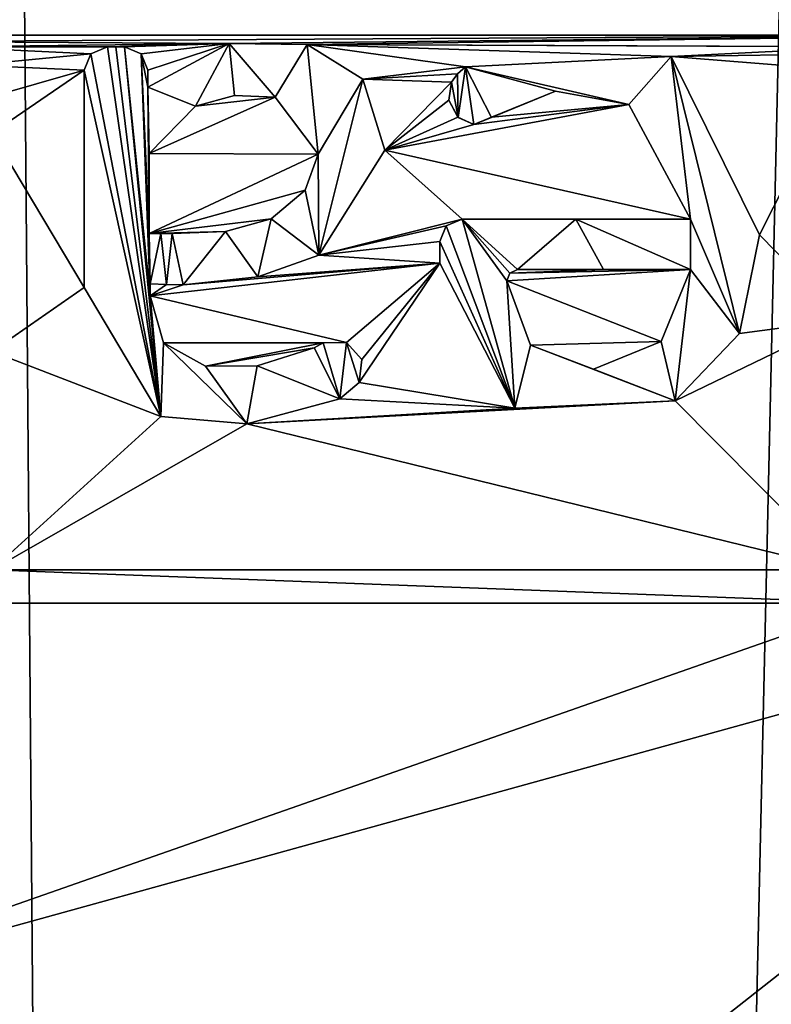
# Model space of a CAD drawing. Header units: millimetres. Extents: x -198 to 35, y -266 to 413.
# Tile 87 of 98: x -45.07 to -41.94, y -41.63 to -37.53. Entities that reach past the tile are written whole.
import ezdxf

# ---------------------------------------------------------------- set-up
doc = ezdxf.new("R2010")
doc.units = ezdxf.units.MM
doc.header["$LTSCALE"] = 87.30003
for name, color, linetype in [('1287', 7, 'CONTINUOUS'), ('1289', 7, 'CONTINUOUS'), ('1346', 7, 'CONTINUOUS'), ('1347', 7, 'CONTINUOUS'), ('1348', 7, 'CONTINUOUS'), ('1349', 7, 'CONTINUOUS'), ('1350', 7, 'CONTINUOUS'), ('1351', 7, 'CONTINUOUS'), ('1352', 7, 'CONTINUOUS'), ('1353', 7, 'CONTINUOUS'), ('1354', 7, 'CONTINUOUS'), ('1355', 7, 'CONTINUOUS'), ('1356', 7, 'CONTINUOUS'), ('1357', 7, 'CONTINUOUS'), ('1358', 7, 'CONTINUOUS'), ('1359', 7, 'CONTINUOUS'), ('1360', 7, 'CONTINUOUS'), ('1361', 7, 'CONTINUOUS'), ('1362', 7, 'CONTINUOUS'), ('1363', 7, 'CONTINUOUS'), ('1364', 7, 'CONTINUOUS'), ('1365', 7, 'CONTINUOUS'), ('1366', 7, 'CONTINUOUS'), ('1367', 7, 'CONTINUOUS'), ('1368', 7, 'CONTINUOUS'), ('1369', 7, 'CONTINUOUS'), ('1370', 7, 'CONTINUOUS'), ('1371', 7, 'CONTINUOUS'), ('1372', 7, 'CONTINUOUS'), ('1373', 7, 'CONTINUOUS'), ('1374', 7, 'CONTINUOUS'), ('1448', 7, 'CONTINUOUS'), ('923', 7, 'CONTINUOUS')]:
    doc.layers.add(name, color=color, linetype=linetype)

msp = doc.modelspace()

# ---------------------------------------------------------------- linework, layer by layer
at = {"layer": '1287', "color": 7, "linetype": 'Continuous'}
for points in [[(-38.7039, -28.0893, 69.3411), (-44.354, -28.0968, 71.3632), (-40.939, -37.5979, 70.4397), (-38.7039, -28.0893, 69.3411)], [(-44.354, -28.0968, 71.3632), (-48.894, -28.1001, 71.9474), (-40.939, -37.5979, 70.4397), (-44.354, -28.0968, 71.3632)], [(-40.939, -37.5979, 70.4397), (-48.894, -28.1001, 71.9474), (-47.167, -37.5979, 71.8672), (-40.939, -37.5979, 70.4397)], [(-45.5325, -37.6238, 71.6538), (-40.939, -37.5979, 70.4397), (-47.167, -37.5979, 71.8672), (-45.5325, -37.6238, 71.6538)], [(-44.1947, -37.6323, 71.3889), (-40.939, -37.5979, 70.4397), (-45.5325, -37.6238, 71.6538), (-44.1947, -37.6323, 71.3889)], [(-45.3813, -37.6459, 71.6279), (-44.1947, -37.6323, 71.3889), (-45.5325, -37.6238, 71.6538), (-45.3813, -37.6459, 71.6279)], [(-44.701, -37.6469, 71.4984), (-44.1947, -37.6323, 71.3889), (-45.3813, -37.6459, 71.6279), (-44.701, -37.6469, 71.4984)], [(-44.6655, -37.6469, 71.4911), (-44.1947, -37.6323, 71.3889), (-44.701, -37.6469, 71.4984), (-44.6655, -37.6469, 71.4911)], [(-44.63, -37.6469, 71.4837), (-44.1947, -37.6323, 71.3889), (-44.6655, -37.6469, 71.4911), (-44.63, -37.6469, 71.4837)], [(-44.561, -37.6757, 71.4694), (-44.1947, -37.6323, 71.3889), (-44.63, -37.6469, 71.4837), (-44.561, -37.6757, 71.4694)], [(-44.533, -37.7439, 71.4638), (-44.1947, -37.6323, 71.3889), (-44.561, -37.6757, 71.4694), (-44.533, -37.7439, 71.4638)], [(-44.533, -37.8149, 71.4642), (-44.1947, -37.6323, 71.3889), (-44.533, -37.7439, 71.4638), (-44.533, -37.8149, 71.4642)], [(-43.8705, -37.637, 71.3132), (-40.939, -37.5979, 70.4397), (-44.1947, -37.6323, 71.3889), (-43.8705, -37.637, 71.3132)], [(-41.1736, -37.6476, 70.5222), (-40.939, -37.5979, 70.4397), (-43.8705, -37.637, 71.3132), (-41.1736, -37.6476, 70.5222)], [(-44.7699, -37.6757, 71.5125), (-44.701, -37.6469, 71.4984), (-45.3813, -37.6459, 71.6279), (-44.7699, -37.6757, 71.5125)], [(-45.2602, -37.7228, 71.6067), (-44.7699, -37.6757, 71.5125), (-45.3813, -37.6459, 71.6279), (-45.2602, -37.7228, 71.6067)], [(-41.468, -37.6469, 70.6219), (-41.1736, -37.6476, 70.5222), (-43.8705, -37.637, 71.3132), (-41.468, -37.6469, 70.6219)], [(-41.468, -37.6469, 70.6219), (-43.8705, -37.637, 71.3132), (-41.5065, -37.6469, 70.6347), (-41.468, -37.6469, 70.6219)], [(-41.545, -37.6469, 70.6475), (-41.5065, -37.6469, 70.6347), (-43.8705, -37.637, 71.3132), (-41.545, -37.6469, 70.6475)], [(-42.3557, -37.6865, 70.9037), (-41.545, -37.6469, 70.6475), (-43.8705, -37.637, 71.3132), (-42.3557, -37.6865, 70.9037)], [(-43.211, -37.7299, 71.1467), (-42.3557, -37.6865, 70.9037), (-43.8705, -37.637, 71.3132), (-43.211, -37.7299, 71.1467)], [(-43.6379, -37.781, 71.2573), (-43.211, -37.7299, 71.1467), (-43.8705, -37.637, 71.3132), (-43.6379, -37.781, 71.2573)], [(-41.6144, -37.6762, 70.6707), (-41.545, -37.6469, 70.6475), (-42.3557, -37.6865, 70.9037), (-41.6144, -37.6762, 70.6707)], [(-44.798, -37.7439, 71.5186), (-44.7699, -37.6757, 71.5125), (-45.2602, -37.7228, 71.6067), (-44.798, -37.7439, 71.5186)], [(-41.642, -37.7439, 70.6807), (-41.6144, -37.6762, 70.6707), (-42.3557, -37.6865, 70.9037), (-41.642, -37.7439, 70.6807)], [(-41.988, -38.4279, 70.8), (-41.642, -37.7439, 70.6807), (-42.3557, -37.6865, 70.9037), (-41.988, -38.4279, 70.8)], [(-45.1957, -37.8575, 71.5955), (-44.798, -37.7439, 71.5186), (-45.2602, -37.7228, 71.6067), (-45.1957, -37.8575, 71.5955)], [(-45.182, -38.0059, 71.5936), (-44.798, -37.7439, 71.5186), (-45.1957, -37.8575, 71.5955), (-45.182, -38.0059, 71.5936)], [(-44.798, -38.6469, 71.5231), (-44.798, -37.7439, 71.5186), (-45.182, -38.0059, 71.5936), (-44.798, -38.6469, 71.5231)], [(-43.2444, -37.7595, 71.1559), (-43.211, -37.7299, 71.1467), (-43.6379, -37.781, 71.2573), (-43.2444, -37.7595, 71.1559)], [(-41.642, -38.7821, 70.6945), (-41.642, -37.7439, 70.6807), (-41.988, -38.4279, 70.8), (-41.642, -38.7821, 70.6945)], [(-43.27, -37.7929, 71.1629), (-43.2444, -37.7595, 71.1559), (-43.6379, -37.781, 71.2573), (-43.27, -37.7929, 71.1629)], [(-43.547, -38.0759, 71.2368), (-43.27, -37.7929, 71.1629), (-43.6379, -37.781, 71.2573), (-43.547, -38.0759, 71.2368)], [(-43.2807, -37.8677, 71.1664), (-43.27, -37.7929, 71.1629), (-43.547, -38.0759, 71.2368), (-43.2807, -37.8677, 71.1664)], [(-42.8371, -37.8307, 71.0452), (-43.1038, -37.9395, 71.1198), (-42.5315, -37.8859, 70.958), (-42.8371, -37.8307, 71.0452)], [(-44.3349, -37.8934, 71.4218), (-44.527, -38.0899, 71.4645), (-44.0026, -37.8553, 71.3461), (-44.3349, -37.8934, 71.4218)], [(-44.0026, -37.8553, 71.3461), (-44.527, -38.0899, 71.4645), (-43.825, -38.0929, 71.3055), (-44.0026, -37.8553, 71.3461)], [(-44.1717, -37.8494, 71.385), (-44.3349, -37.8934, 71.4218), (-44.0026, -37.8553, 71.3461), (-44.1717, -37.8494, 71.385)], [(-43.2428, -37.9396, 71.157), (-43.2807, -37.8677, 71.1664), (-43.547, -38.0759, 71.2368), (-43.2428, -37.9396, 71.157)], [(-42.276, -38.3629, 70.8875), (-42.5315, -37.8859, 70.958), (-43.547, -38.0759, 71.2368), (-42.276, -38.3629, 70.8875)], [(-42.5315, -37.8859, 70.958), (-43.1772, -37.9694, 71.1398), (-43.547, -38.0759, 71.2368), (-42.5315, -37.8859, 70.958)], [(-42.5315, -37.8859, 70.958), (-43.1038, -37.9395, 71.1198), (-43.1772, -37.9694, 71.1398), (-42.5315, -37.8859, 70.958)], [(-43.1772, -37.9694, 71.1398), (-43.2428, -37.9396, 71.157), (-43.547, -38.0759, 71.2368), (-43.1772, -37.9694, 71.1398)], [(-45.182, -38.9133, 71.5974), (-44.798, -38.6469, 71.5231), (-45.182, -38.0059, 71.5936), (-45.182, -38.9133, 71.5974)], [(-43.8215, -38.5131, 71.3078), (-43.225, -38.3629, 71.156), (-43.547, -38.0759, 71.2368), (-43.8215, -38.5131, 71.3078)], [(-43.225, -38.3629, 71.156), (-42.276, -38.3629, 70.8875), (-43.547, -38.0759, 71.2368), (-43.225, -38.3629, 71.156)], [(-43.825, -38.0929, 71.3055), (-44.527, -38.0899, 71.4645), (-44.527, -38.4229, 71.4664), (-43.825, -38.0929, 71.3055)], [(-43.8788, -38.2426, 71.3195), (-43.825, -38.0929, 71.3055), (-44.527, -38.4229, 71.4664), (-43.8788, -38.2426, 71.3195)], [(-44.0198, -38.3623, 71.3535), (-43.8788, -38.2426, 71.3195), (-44.527, -38.4229, 71.4664), (-44.0198, -38.3623, 71.3535)], [(-44.2099, -38.4152, 71.3973), (-44.0198, -38.3623, 71.3535), (-44.527, -38.4229, 71.4664), (-44.2099, -38.4152, 71.3973)], [(-43.2913, -38.3907, 71.1737), (-43.225, -38.3629, 71.156), (-43.8215, -38.5131, 71.3078), (-43.2913, -38.3907, 71.1737)], [(-42.7526, -38.3629, 71.0267), (-42.276, -38.3629, 70.8875), (-43.225, -38.3629, 71.156), (-42.7526, -38.3629, 71.0267)], [(-43.318, -38.4559, 71.1813), (-43.2913, -38.3907, 71.1737), (-43.8215, -38.5131, 71.3078), (-43.318, -38.4559, 71.1813)], [(-44.432, -38.4229, 71.4461), (-44.2099, -38.4152, 71.3973), (-44.527, -38.4229, 71.4664), (-44.432, -38.4229, 71.4461)], [(-44.4795, -38.4229, 71.4563), (-44.432, -38.4229, 71.4461), (-44.527, -38.4229, 71.4664), (-44.4795, -38.4229, 71.4563)], [(-42.0722, -38.8386, 70.831), (-41.642, -38.7821, 70.6945), (-41.988, -38.4279, 70.8), (-42.0722, -38.8386, 70.831)], [(-43.318, -38.5469, 71.182), (-43.318, -38.4559, 71.1813), (-43.8215, -38.5131, 71.3078), (-43.318, -38.5469, 71.182)], [(-44.0751, -38.6027, 71.3679), (-43.318, -38.5469, 71.182), (-43.8215, -38.5131, 71.3078), (-44.0751, -38.6027, 71.3679)], [(-43.318, -38.5469, 71.182), (-44.386, -38.6359, 71.4374), (-44.523, -38.6819, 71.467), (-43.318, -38.5469, 71.182)], [(-43.7062, -38.8765, 71.2825), (-43.318, -38.5469, 71.182), (-44.523, -38.6819, 71.467), (-43.7062, -38.8765, 71.2825)], [(-44.386, -38.6359, 71.4374), (-43.318, -38.5469, 71.182), (-44.0751, -38.6027, 71.3679), (-44.386, -38.6359, 71.4374)], [(-43.6421, -38.9463, 71.2674), (-43.318, -38.5469, 71.182), (-43.7062, -38.8765, 71.2825), (-43.6421, -38.9463, 71.2674)], [(-43.0065, -39.1491, 71.1047), (-43.318, -38.5469, 71.182), (-43.6544, -39.0419, 71.2711), (-43.0065, -39.1491, 71.1047)], [(-43.6544, -39.0419, 71.2711), (-43.318, -38.5469, 71.182), (-43.6421, -38.9463, 71.2674), (-43.6544, -39.0419, 71.2711)], [(-42.3981, -38.8727, 70.9296), (-42.2761, -38.5729, 70.8899), (-43.039, -38.6199, 71.1086), (-42.3981, -38.8727, 70.9296)], [(-43.039, -38.6199, 71.1086), (-42.2761, -38.5729, 70.8899), (-43.0275, -38.5872, 71.1051), (-43.039, -38.6199, 71.1086)], [(-42.6368, -38.5729, 70.9959), (-42.9951, -38.5729, 71.0962), (-43.0275, -38.5872, 71.1051), (-42.6368, -38.5729, 70.9959)], [(-42.2761, -38.5729, 70.8899), (-42.6368, -38.5729, 70.9959), (-43.0275, -38.5872, 71.1051), (-42.2761, -38.5729, 70.8899)], [(-44.4784, -39.1844, 71.4604), (-44.798, -38.6469, 71.5231), (-45.182, -38.9133, 71.5974), (-44.4784, -39.1844, 71.4604)], [(-44.523, -38.6329, 71.4667), (-44.523, -38.6819, 71.467), (-44.4552, -38.6355, 71.4523), (-44.523, -38.6329, 71.4667)], [(-44.523, -38.6819, 71.467), (-44.386, -38.6359, 71.4374), (-44.4552, -38.6355, 71.4523), (-44.523, -38.6819, 71.467)], [(-42.9413, -38.8879, 71.0844), (-42.3981, -38.8727, 70.9296), (-43.039, -38.6199, 71.1086), (-42.9413, -38.8879, 71.0844)], [(-44.4672, -38.877, 71.4563), (-43.7062, -38.8765, 71.2825), (-44.523, -38.6819, 71.467), (-44.4672, -38.877, 71.4563)], [(-41.642, -39.8219, 70.7083), (-41.642, -38.7821, 70.6945), (-42.3386, -39.1183, 70.9148), (-41.642, -39.8219, 70.7083)], [(-42.3386, -39.1183, 70.9148), (-41.642, -38.7821, 70.6945), (-42.0722, -38.8386, 70.831), (-42.3386, -39.1183, 70.9148)], [(-43.804, -38.8779, 71.3062), (-43.7062, -38.8765, 71.2825), (-44.4672, -38.877, 71.4563), (-43.804, -38.8779, 71.3062)], [(-44.2934, -38.9749, 71.4193), (-43.804, -38.8779, 71.3062), (-44.4672, -38.877, 71.4563), (-44.2934, -38.9749, 71.4193)], [(-43.841, -38.8989, 71.3152), (-43.804, -38.8779, 71.3062), (-44.2934, -38.9749, 71.4193), (-43.841, -38.8989, 71.3152)], [(-44.0784, -38.9737, 71.3711), (-43.841, -38.8989, 71.3152), (-44.2934, -38.9749, 71.4193), (-44.0784, -38.9737, 71.3711)], [(-42.679, -38.9869, 71.0122), (-42.3981, -38.8727, 70.9296), (-42.9413, -38.8879, 71.0844), (-42.679, -38.9869, 71.0122)], [(-45.182, -39.8219, 71.6011), (-44.4784, -39.1844, 71.4604), (-45.182, -38.9133, 71.5974), (-45.182, -39.8219, 71.6011)], [(-43.734, -39.1099, 71.2911), (-43.0065, -39.1491, 71.1047), (-43.6544, -39.0419, 71.2711), (-43.734, -39.1099, 71.2911)], [(-44.1206, -39.2141, 71.3823), (-43.0065, -39.1491, 71.1047), (-43.734, -39.1099, 71.2911), (-44.1206, -39.2141, 71.3823)], [(-41.642, -39.8219, 70.7083), (-42.3386, -39.1183, 70.9148), (-44.1206, -39.2141, 71.3823), (-41.642, -39.8219, 70.7083)], [(-42.3386, -39.1183, 70.9148), (-43.0065, -39.1491, 71.1047), (-44.1206, -39.2141, 71.3823), (-42.3386, -39.1183, 70.9148)], [(-44.1206, -39.2141, 71.3823), (-44.4784, -39.1844, 71.4604), (-45.182, -39.8219, 71.6011), (-44.1206, -39.2141, 71.3823)], [(-41.642, -39.8219, 70.7083), (-44.1206, -39.2141, 71.3823), (-45.182, -39.8219, 71.6011), (-41.642, -39.8219, 70.7083)], [(-48.894, -83.607, 71.9474), (-38.275, -87.7122, 70.5089), (-39.644, -39.6929, 69.9948), (-48.894, -83.607, 71.9474)], [(-48.894, -59.4188, 71.9474), (-48.894, -83.607, 71.9474), (-39.644, -39.6929, 69.9948), (-48.894, -59.4188, 71.9474)], [(-48.894, -59.4188, 71.9474), (-39.644, -39.6929, 69.9948), (-45.0659, -46.15, 71.6057), (-48.894, -59.4188, 71.9474)], [(-39.644, -39.6929, 69.9948), (-39.7877, -39.8364, 70.0534), (-45.0659, -46.15, 71.6057), (-39.644, -39.6929, 69.9948)], [(-39.7877, -39.8364, 70.0534), (-41.5033, -39.9609, 70.6654), (-46.2653, -41.6286, 71.7733), (-39.7877, -39.8364, 70.0534)], [(-44.5586, -43.5878, 71.5012), (-39.7877, -39.8364, 70.0534), (-46.2653, -41.6286, 71.7733), (-44.5586, -43.5878, 71.5012)], [(-45.3212, -39.9609, 71.6263), (-41.5033, -39.9609, 70.6654), (-45.182, -39.8219, 71.6011), (-45.3212, -39.9609, 71.6263)], [(-41.5033, -39.9609, 70.6654), (-41.642, -39.8219, 70.7083), (-45.182, -39.8219, 71.6011), (-41.5033, -39.9609, 70.6654)], [(-45.0659, -46.15, 71.6057), (-39.7877, -39.8364, 70.0534), (-44.5586, -43.5878, 71.5012), (-45.0659, -46.15, 71.6057)], [(-41.5033, -39.9609, 70.6654), (-45.3212, -39.9609, 71.6263), (-46.2653, -41.6286, 71.7733), (-41.5033, -39.9609, 70.6654)]]:
    msp.add_3dface(points, dxfattribs=at)
at = {"layer": '1289', "color": 7, "linetype": 'Continuous'}
for points in [[(-44.533, -37.8149, 71.5153), (-44.3349, -37.8934, 71.4731), (-44.1947, -37.6323, 71.4401), (-44.533, -37.8149, 71.5153)], [(-44.3349, -37.8934, 71.4731), (-44.1717, -37.8494, 71.4363), (-44.1947, -37.6323, 71.4401), (-44.3349, -37.8934, 71.4731)], [(-44.1717, -37.8494, 71.4363), (-44.0027, -37.8553, 71.3975), (-44.1947, -37.6323, 71.4401), (-44.1717, -37.8494, 71.4363)], [(-44.1947, -37.6323, 71.4401), (-44.0027, -37.8553, 71.3975), (-43.8705, -37.637, 71.3646), (-44.1947, -37.6323, 71.4401)], [(-44.7699, -37.6757, 71.5636), (-44.4784, -39.1844, 71.5115), (-44.701, -37.6469, 71.5494), (-44.7699, -37.6757, 71.5636)], [(-44.701, -37.6469, 71.5494), (-44.4784, -39.1844, 71.5115), (-44.6655, -37.6469, 71.5421), (-44.701, -37.6469, 71.5494)], [(-44.6655, -37.6469, 71.5421), (-44.4784, -39.1844, 71.5115), (-44.63, -37.6469, 71.5348), (-44.6655, -37.6469, 71.5421)], [(-44.4784, -39.1844, 71.5115), (-44.523, -38.6819, 71.5181), (-44.63, -37.6469, 71.5348), (-44.4784, -39.1844, 71.5115)], [(-44.63, -37.6469, 71.5348), (-44.523, -38.6819, 71.5181), (-44.561, -37.6757, 71.5205), (-44.63, -37.6469, 71.5348)], [(-44.0027, -37.8553, 71.3975), (-43.825, -38.0929, 71.357), (-43.8705, -37.637, 71.3646), (-44.0027, -37.8553, 71.3975)], [(-43.8705, -37.637, 71.3646), (-43.825, -38.0929, 71.357), (-43.6379, -37.7811, 71.3089), (-43.8705, -37.637, 71.3646)], [(-44.798, -37.7439, 71.5696), (-44.4784, -39.1844, 71.5115), (-44.7699, -37.6757, 71.5636), (-44.798, -37.7439, 71.5696)], [(-44.523, -38.6819, 71.5181), (-44.527, -38.4229, 71.5175), (-44.561, -37.6757, 71.5205), (-44.523, -38.6819, 71.5181)], [(-44.561, -37.6757, 71.5205), (-44.527, -38.4229, 71.5175), (-44.533, -37.8149, 71.5153), (-44.561, -37.6757, 71.5205)], [(-44.533, -37.7439, 71.515), (-44.561, -37.6757, 71.5205), (-44.533, -37.8149, 71.5153), (-44.533, -37.7439, 71.515)], [(-42.3558, -37.6865, 70.956), (-43.211, -37.7299, 71.1985), (-42.5313, -37.886, 71.0101), (-42.3558, -37.6865, 70.956)], [(-42.276, -38.3629, 70.9397), (-42.3558, -37.6865, 70.956), (-42.5313, -37.886, 71.0101), (-42.276, -38.3629, 70.9397)], [(-41.988, -38.4279, 70.8523), (-42.3558, -37.6865, 70.956), (-42.0722, -38.8386, 70.8834), (-41.988, -38.4279, 70.8523)], [(-42.0722, -38.8386, 70.8834), (-42.3558, -37.6865, 70.956), (-42.276, -38.3629, 70.9397), (-42.0722, -38.8386, 70.8834)], [(-44.798, -38.6469, 71.5741), (-44.4784, -39.1844, 71.5115), (-44.798, -37.7439, 71.5696), (-44.798, -38.6469, 71.5741)], [(-43.2444, -37.7595, 71.2076), (-43.2426, -37.9398, 71.2087), (-43.211, -37.7299, 71.1985), (-43.2444, -37.7595, 71.2076)], [(-43.2426, -37.9398, 71.2087), (-43.1769, -37.9694, 71.1915), (-43.211, -37.7299, 71.1985), (-43.2426, -37.9398, 71.2087)], [(-43.1769, -37.9694, 71.1915), (-43.1031, -37.9402, 71.1714), (-43.211, -37.7299, 71.1985), (-43.1769, -37.9694, 71.1915)], [(-43.211, -37.7299, 71.1985), (-43.1031, -37.9402, 71.1714), (-42.8369, -37.8306, 71.0971), (-43.211, -37.7299, 71.1985)], [(-42.5313, -37.886, 71.0101), (-43.211, -37.7299, 71.1985), (-42.8369, -37.8306, 71.0971), (-42.5313, -37.886, 71.0101)], [(-43.6379, -37.7811, 71.3089), (-43.825, -38.0929, 71.357), (-43.8214, -38.513, 71.3592), (-43.6379, -37.7811, 71.3089)], [(-43.547, -38.0759, 71.2884), (-43.6379, -37.7811, 71.3089), (-43.8214, -38.513, 71.3592), (-43.547, -38.0759, 71.2884)], [(-43.2807, -37.8678, 71.2181), (-43.2426, -37.9398, 71.2087), (-43.27, -37.7929, 71.2146), (-43.2807, -37.8678, 71.2181)], [(-43.27, -37.7929, 71.2146), (-43.2426, -37.9398, 71.2087), (-43.2444, -37.7595, 71.2076), (-43.27, -37.7929, 71.2146)], [(-44.527, -38.4229, 71.5175), (-44.527, -38.0899, 71.5156), (-44.533, -37.8149, 71.5153), (-44.527, -38.4229, 71.5175)], [(-44.527, -38.0899, 71.5156), (-44.3349, -37.8934, 71.4731), (-44.533, -37.8149, 71.5153), (-44.527, -38.0899, 71.5156)], [(-43.825, -38.0929, 71.357), (-43.8788, -38.2426, 71.3709), (-43.8214, -38.513, 71.3592), (-43.825, -38.0929, 71.357)], [(-43.8788, -38.2426, 71.3709), (-44.0198, -38.3623, 71.4049), (-43.8214, -38.513, 71.3592), (-43.8788, -38.2426, 71.3709)], [(-44.0198, -38.3623, 71.4049), (-44.2099, -38.4152, 71.4486), (-44.075, -38.6027, 71.4192), (-44.0198, -38.3623, 71.4049)], [(-43.8214, -38.513, 71.3592), (-44.0198, -38.3623, 71.4049), (-44.075, -38.6027, 71.4192), (-43.8214, -38.513, 71.3592)], [(-43.2913, -38.3907, 71.2254), (-43.0065, -39.1491, 71.1565), (-43.225, -38.3629, 71.2078), (-43.2913, -38.3907, 71.2254)], [(-43.225, -38.3629, 71.2078), (-43.0065, -39.1491, 71.1565), (-43.039, -38.6199, 71.1604), (-43.225, -38.3629, 71.2078)], [(-42.7526, -38.3629, 71.0787), (-43.225, -38.3629, 71.2078), (-42.9951, -38.5729, 71.148), (-42.7526, -38.3629, 71.0787)], [(-42.9951, -38.5729, 71.148), (-43.225, -38.3629, 71.2078), (-43.0275, -38.5872, 71.1569), (-42.9951, -38.5729, 71.148)], [(-43.0275, -38.5872, 71.1569), (-43.225, -38.3629, 71.2078), (-43.039, -38.6199, 71.1604), (-43.0275, -38.5872, 71.1569)], [(-42.7526, -38.3629, 71.0787), (-42.9951, -38.5729, 71.148), (-42.6368, -38.5729, 71.0479), (-42.7526, -38.3629, 71.0787)], [(-42.276, -38.3629, 70.9397), (-42.7526, -38.3629, 71.0787), (-42.2761, -38.5729, 70.9421), (-42.276, -38.3629, 70.9397)], [(-42.2761, -38.5729, 70.9421), (-42.7526, -38.3629, 71.0787), (-42.6368, -38.5729, 71.0479), (-42.2761, -38.5729, 70.9421)], [(-42.0722, -38.8386, 70.8834), (-42.276, -38.3629, 70.9397), (-42.2761, -38.5729, 70.9421), (-42.0722, -38.8386, 70.8834)], [(-43.318, -38.4559, 71.2329), (-43.0065, -39.1491, 71.1565), (-43.2913, -38.3907, 71.2254), (-43.318, -38.4559, 71.2329)], [(-44.4795, -38.4229, 71.5074), (-44.527, -38.4229, 71.5175), (-44.523, -38.6329, 71.5178), (-44.4795, -38.4229, 71.5074)], [(-44.523, -38.6329, 71.5178), (-44.527, -38.4229, 71.5175), (-44.523, -38.6819, 71.5181), (-44.523, -38.6329, 71.5178)], [(-44.4552, -38.6355, 71.5035), (-44.4795, -38.4229, 71.5074), (-44.523, -38.6329, 71.5178), (-44.4552, -38.6355, 71.5035)], [(-44.432, -38.4229, 71.4973), (-44.4795, -38.4229, 71.5074), (-44.4552, -38.6355, 71.5035), (-44.432, -38.4229, 71.4973)], [(-44.386, -38.6359, 71.4886), (-44.432, -38.4229, 71.4973), (-44.4552, -38.6355, 71.5035), (-44.386, -38.6359, 71.4886)], [(-44.2099, -38.4152, 71.4486), (-44.432, -38.4229, 71.4973), (-44.386, -38.6359, 71.4886), (-44.2099, -38.4152, 71.4486)], [(-44.2099, -38.4152, 71.4486), (-44.386, -38.6359, 71.4886), (-44.075, -38.6027, 71.4192), (-44.2099, -38.4152, 71.4486)], [(-43.318, -38.5469, 71.2337), (-43.0065, -39.1491, 71.1565), (-43.318, -38.4559, 71.2329), (-43.318, -38.5469, 71.2337)], [(-42.3981, -38.8727, 70.9818), (-42.3387, -39.1184, 70.9669), (-42.2761, -38.5729, 70.9421), (-42.3981, -38.8727, 70.9818)], [(-42.3387, -39.1184, 70.9669), (-42.0722, -38.8386, 70.8834), (-42.2761, -38.5729, 70.9421), (-42.3387, -39.1184, 70.9669)], [(-43.039, -38.6199, 71.1604), (-43.0065, -39.1491, 71.1565), (-42.9413, -38.8879, 71.1363), (-43.039, -38.6199, 71.1604)], [(-44.4672, -38.8769, 71.5074), (-44.523, -38.6819, 71.5181), (-44.4784, -39.1844, 71.5115), (-44.4672, -38.8769, 71.5074)], [(-44.1206, -39.2141, 71.4336), (-44.4672, -38.8769, 71.5074), (-44.4784, -39.1844, 71.5115), (-44.1206, -39.2141, 71.4336)], [(-44.2934, -38.9749, 71.4705), (-44.4672, -38.8769, 71.5074), (-44.1206, -39.2141, 71.4336), (-44.2934, -38.9749, 71.4705)], [(-43.841, -38.8989, 71.3666), (-44.0784, -38.9737, 71.4224), (-43.734, -39.1099, 71.3425), (-43.841, -38.8989, 71.3666)], [(-43.804, -38.8779, 71.3577), (-43.841, -38.8989, 71.3666), (-43.734, -39.1099, 71.3425), (-43.804, -38.8779, 71.3577)], [(-43.7062, -38.8765, 71.334), (-43.804, -38.8779, 71.3577), (-43.734, -39.1099, 71.3425), (-43.7062, -38.8765, 71.334)], [(-43.6544, -39.0419, 71.3226), (-43.7062, -38.8765, 71.334), (-43.734, -39.1099, 71.3425), (-43.6544, -39.0419, 71.3226)], [(-43.6421, -38.9463, 71.3189), (-43.7062, -38.8765, 71.334), (-43.6544, -39.0419, 71.3226), (-43.6421, -38.9463, 71.3189)], [(-43.0065, -39.1491, 71.1565), (-42.3387, -39.1184, 70.9669), (-42.9413, -38.8879, 71.1363), (-43.0065, -39.1491, 71.1565)], [(-42.9413, -38.8879, 71.1363), (-42.3387, -39.1184, 70.9669), (-42.679, -38.9869, 71.0642), (-42.9413, -38.8879, 71.1363)], [(-42.679, -38.9869, 71.0642), (-42.3387, -39.1184, 70.9669), (-42.3981, -38.8727, 70.9818), (-42.679, -38.9869, 71.0642)], [(-44.0784, -38.9737, 71.4224), (-44.2934, -38.9749, 71.4705), (-44.1206, -39.2141, 71.4336), (-44.0784, -38.9737, 71.4224)], [(-43.734, -39.1099, 71.3425), (-44.0784, -38.9737, 71.4224), (-44.1206, -39.2141, 71.4336), (-43.734, -39.1099, 71.3425)]]:
    msp.add_3dface(points, dxfattribs=at)
at = {"layer": '1346', "color": 7, "linetype": 'Continuous'}
for points in [[(-43.27, -37.7929, 71.1629), (-43.2807, -37.8677, 71.1664), (-43.27, -37.7929, 71.2146), (-43.27, -37.7929, 71.1629)], [(-43.2807, -37.8677, 71.1664), (-43.2807, -37.8678, 71.2181), (-43.27, -37.7929, 71.2146), (-43.2807, -37.8677, 71.1664)], [(-43.2807, -37.8677, 71.1664), (-43.2428, -37.9396, 71.157), (-43.2807, -37.8678, 71.2181), (-43.2807, -37.8677, 71.1664)], [(-43.2428, -37.9396, 71.157), (-43.2426, -37.9398, 71.2087), (-43.2807, -37.8678, 71.2181), (-43.2428, -37.9396, 71.157)], [(-43.2428, -37.9396, 71.157), (-43.1772, -37.9694, 71.1398), (-43.2426, -37.9398, 71.2087), (-43.2428, -37.9396, 71.157)], [(-43.1772, -37.9694, 71.1398), (-43.1769, -37.9694, 71.1915), (-43.2426, -37.9398, 71.2087), (-43.1772, -37.9694, 71.1398)], [(-43.1772, -37.9694, 71.1398), (-43.1038, -37.9395, 71.1198), (-43.1769, -37.9694, 71.1915), (-43.1772, -37.9694, 71.1398)], [(-43.1038, -37.9395, 71.1198), (-43.1031, -37.9402, 71.1714), (-43.1769, -37.9694, 71.1915), (-43.1038, -37.9395, 71.1198)]]:
    msp.add_3dface(points, dxfattribs=at)
at = {"layer": '1347', "color": 7, "linetype": 'Continuous'}
for points in [[(-43.211, -37.7299, 71.1467), (-43.2444, -37.7595, 71.1559), (-43.211, -37.7299, 71.1985), (-43.211, -37.7299, 71.1467)], [(-43.2444, -37.7595, 71.1559), (-43.2444, -37.7595, 71.2076), (-43.211, -37.7299, 71.1985), (-43.2444, -37.7595, 71.1559)], [(-43.2444, -37.7595, 71.1559), (-43.27, -37.7929, 71.1629), (-43.2444, -37.7595, 71.2076), (-43.2444, -37.7595, 71.1559)], [(-43.27, -37.7929, 71.1629), (-43.27, -37.7929, 71.2146), (-43.2444, -37.7595, 71.2076), (-43.27, -37.7929, 71.1629)]]:
    msp.add_3dface(points, dxfattribs=at)
at = {"layer": '1348', "color": 7, "linetype": 'Continuous'}
for points in [[(-42.3557, -37.6865, 70.9037), (-43.211, -37.7299, 71.1467), (-42.3558, -37.6865, 70.956), (-42.3557, -37.6865, 70.9037)], [(-43.211, -37.7299, 71.1467), (-43.211, -37.7299, 71.1985), (-42.3558, -37.6865, 70.956), (-43.211, -37.7299, 71.1467)], [(-42.3557, -37.6865, 70.9037), (-42.3558, -37.6865, 70.956), (-41.988, -38.4279, 70.8523), (-42.3557, -37.6865, 70.9037)], [(-41.988, -38.4279, 70.8), (-42.3557, -37.6865, 70.9037), (-41.988, -38.4279, 70.8523), (-41.988, -38.4279, 70.8)]]:
    msp.add_3dface(points, dxfattribs=at)
at = {"layer": '1349', "color": 7, "linetype": 'Continuous'}
for points in [[(-42.0722, -38.8386, 70.831), (-41.988, -38.4279, 70.8), (-42.0722, -38.8386, 70.8834), (-42.0722, -38.8386, 70.831)], [(-41.988, -38.4279, 70.8), (-41.988, -38.4279, 70.8523), (-42.0722, -38.8386, 70.8834), (-41.988, -38.4279, 70.8)], [(-43.318, -38.5469, 71.182), (-43.0065, -39.1491, 71.1047), (-43.318, -38.5469, 71.2337), (-43.318, -38.5469, 71.182)], [(-43.0065, -39.1491, 71.1047), (-43.0065, -39.1491, 71.1565), (-43.318, -38.5469, 71.2337), (-43.0065, -39.1491, 71.1047)], [(-42.3386, -39.1183, 70.9148), (-42.0722, -38.8386, 70.831), (-42.3387, -39.1184, 70.9669), (-42.3386, -39.1183, 70.9148)], [(-42.0722, -38.8386, 70.831), (-42.0722, -38.8386, 70.8834), (-42.3387, -39.1184, 70.9669), (-42.0722, -38.8386, 70.831)], [(-43.0065, -39.1491, 71.1047), (-42.3386, -39.1183, 70.9148), (-42.3387, -39.1184, 70.9669), (-43.0065, -39.1491, 71.1047)], [(-43.0065, -39.1491, 71.1047), (-42.3387, -39.1184, 70.9669), (-43.0065, -39.1491, 71.1565), (-43.0065, -39.1491, 71.1047)]]:
    msp.add_3dface(points, dxfattribs=at)
at = {"layer": '1350', "color": 7, "linetype": 'Continuous'}
for points in [[(-43.318, -38.4559, 71.1813), (-43.318, -38.5469, 71.182), (-43.318, -38.4559, 71.2329), (-43.318, -38.4559, 71.1813)], [(-43.318, -38.5469, 71.182), (-43.318, -38.5469, 71.2337), (-43.318, -38.4559, 71.2329), (-43.318, -38.5469, 71.182)]]:
    msp.add_3dface(points, dxfattribs=at)
at = {"layer": '1351', "color": 7, "linetype": 'Continuous'}
for points in [[(-43.225, -38.3629, 71.156), (-43.2913, -38.3907, 71.1737), (-43.225, -38.3629, 71.2078), (-43.225, -38.3629, 71.156)], [(-43.2913, -38.3907, 71.1737), (-43.2913, -38.3907, 71.2254), (-43.225, -38.3629, 71.2078), (-43.2913, -38.3907, 71.1737)], [(-43.2913, -38.3907, 71.1737), (-43.318, -38.4559, 71.1813), (-43.2913, -38.3907, 71.2254), (-43.2913, -38.3907, 71.1737)], [(-43.318, -38.4559, 71.1813), (-43.318, -38.4559, 71.2329), (-43.2913, -38.3907, 71.2254), (-43.318, -38.4559, 71.1813)]]:
    msp.add_3dface(points, dxfattribs=at)
at = {"layer": '1352', "color": 7, "linetype": 'Continuous'}
for points in [[(-42.7526, -38.3629, 71.0267), (-43.225, -38.3629, 71.156), (-42.7526, -38.3629, 71.0787), (-42.7526, -38.3629, 71.0267)], [(-43.225, -38.3629, 71.156), (-43.225, -38.3629, 71.2078), (-42.7526, -38.3629, 71.0787), (-43.225, -38.3629, 71.156)], [(-42.276, -38.3629, 70.8875), (-42.7526, -38.3629, 71.0267), (-42.276, -38.3629, 70.9397), (-42.276, -38.3629, 70.8875)], [(-42.7526, -38.3629, 71.0267), (-42.7526, -38.3629, 71.0787), (-42.276, -38.3629, 70.9397), (-42.7526, -38.3629, 71.0267)]]:
    msp.add_3dface(points, dxfattribs=at)
at = {"layer": '1353', "color": 7, "linetype": 'Continuous'}
for points in [[(-43.1038, -37.9395, 71.1198), (-42.8371, -37.8307, 71.0452), (-43.1031, -37.9402, 71.1714), (-43.1038, -37.9395, 71.1198)], [(-43.1031, -37.9402, 71.1714), (-42.8371, -37.8307, 71.0452), (-42.8369, -37.8306, 71.0971), (-43.1031, -37.9402, 71.1714)], [(-42.8371, -37.8307, 71.0452), (-42.5315, -37.8859, 70.958), (-42.8369, -37.8306, 71.0971), (-42.8371, -37.8307, 71.0452)], [(-42.5315, -37.8859, 70.958), (-42.5313, -37.886, 71.0101), (-42.8369, -37.8306, 71.0971), (-42.5315, -37.8859, 70.958)], [(-42.5315, -37.8859, 70.958), (-42.276, -38.3629, 70.8875), (-42.5313, -37.886, 71.0101), (-42.5315, -37.8859, 70.958)], [(-42.276, -38.3629, 70.8875), (-42.276, -38.3629, 70.9397), (-42.5313, -37.886, 71.0101), (-42.276, -38.3629, 70.8875)]]:
    msp.add_3dface(points, dxfattribs=at)
at = {"layer": '1354', "color": 7, "linetype": 'Continuous'}
for points in [[(-43.0275, -38.5872, 71.1051), (-42.9951, -38.5729, 71.0962), (-43.0275, -38.5872, 71.1569), (-43.0275, -38.5872, 71.1051)], [(-42.9951, -38.5729, 71.0962), (-42.9951, -38.5729, 71.148), (-43.0275, -38.5872, 71.1569), (-42.9951, -38.5729, 71.0962)], [(-43.039, -38.6199, 71.1086), (-43.0275, -38.5872, 71.1051), (-43.039, -38.6199, 71.1604), (-43.039, -38.6199, 71.1086)], [(-43.0275, -38.5872, 71.1051), (-43.0275, -38.5872, 71.1569), (-43.039, -38.6199, 71.1604), (-43.0275, -38.5872, 71.1051)]]:
    msp.add_3dface(points, dxfattribs=at)
at = {"layer": '1355', "color": 7, "linetype": 'Continuous'}
for points in [[(-42.9413, -38.8879, 71.0844), (-43.039, -38.6199, 71.1086), (-42.9413, -38.8879, 71.1363), (-42.9413, -38.8879, 71.0844)], [(-43.039, -38.6199, 71.1086), (-43.039, -38.6199, 71.1604), (-42.9413, -38.8879, 71.1363), (-43.039, -38.6199, 71.1086)], [(-42.679, -38.9869, 71.0122), (-42.9413, -38.8879, 71.0844), (-42.679, -38.9869, 71.0382), (-42.679, -38.9869, 71.0122)], [(-42.9413, -38.8879, 71.0844), (-42.9413, -38.8879, 71.1363), (-42.679, -38.9869, 71.0382), (-42.9413, -38.8879, 71.0844)], [(-42.9413, -38.8879, 71.1363), (-42.679, -38.9869, 71.0642), (-42.679, -38.9869, 71.0382), (-42.9413, -38.8879, 71.1363)]]:
    msp.add_3dface(points, dxfattribs=at)
at = {"layer": '1356', "color": 7, "linetype": 'Continuous'}
for points in [[(-42.2761, -38.5729, 70.8899), (-42.3981, -38.8727, 70.9296), (-42.2761, -38.5729, 70.9421), (-42.2761, -38.5729, 70.8899)], [(-42.3981, -38.8727, 70.9296), (-42.3981, -38.8727, 70.9818), (-42.2761, -38.5729, 70.9421), (-42.3981, -38.8727, 70.9296)], [(-42.3981, -38.8727, 70.9296), (-42.679, -38.9869, 71.0122), (-42.3981, -38.8727, 70.9818), (-42.3981, -38.8727, 70.9296)], [(-42.3981, -38.8727, 70.9818), (-42.679, -38.9869, 71.0122), (-42.679, -38.9869, 71.0382), (-42.3981, -38.8727, 70.9818)], [(-42.679, -38.9869, 71.0642), (-42.3981, -38.8727, 70.9818), (-42.679, -38.9869, 71.0382), (-42.679, -38.9869, 71.0642)]]:
    msp.add_3dface(points, dxfattribs=at)
at = {"layer": '1357', "color": 7, "linetype": 'Continuous'}
for points in [[(-42.9951, -38.5729, 71.0962), (-42.6368, -38.5729, 70.9959), (-42.9951, -38.5729, 71.148), (-42.9951, -38.5729, 71.0962)], [(-42.9951, -38.5729, 71.148), (-42.6368, -38.5729, 70.9959), (-42.6368, -38.5729, 71.0479), (-42.9951, -38.5729, 71.148)], [(-42.6368, -38.5729, 70.9959), (-42.2761, -38.5729, 70.8899), (-42.6368, -38.5729, 71.0479), (-42.6368, -38.5729, 70.9959)], [(-42.2761, -38.5729, 70.8899), (-42.2761, -38.5729, 70.9421), (-42.6368, -38.5729, 71.0479), (-42.2761, -38.5729, 70.8899)]]:
    msp.add_3dface(points, dxfattribs=at)
at = {"layer": '1358', "color": 7, "linetype": 'Continuous'}
for points in [[(-44.527, -38.4229, 71.4664), (-44.527, -38.0899, 71.4645), (-44.527, -38.4229, 71.5175), (-44.527, -38.4229, 71.4664)], [(-44.527, -38.0899, 71.4645), (-44.527, -38.0899, 71.5156), (-44.527, -38.4229, 71.5175), (-44.527, -38.0899, 71.4645)]]:
    msp.add_3dface(points, dxfattribs=at)
at = {"layer": '1359', "color": 7, "linetype": 'Continuous'}
for points in [[(-44.4795, -38.4229, 71.4563), (-44.527, -38.4229, 71.4664), (-44.4795, -38.4229, 71.5074), (-44.4795, -38.4229, 71.4563)], [(-44.527, -38.4229, 71.4664), (-44.527, -38.4229, 71.5175), (-44.4795, -38.4229, 71.5074), (-44.527, -38.4229, 71.4664)], [(-44.432, -38.4229, 71.4461), (-44.4795, -38.4229, 71.4563), (-44.432, -38.4229, 71.4973), (-44.432, -38.4229, 71.4461)], [(-44.4795, -38.4229, 71.4563), (-44.4795, -38.4229, 71.5074), (-44.432, -38.4229, 71.4973), (-44.4795, -38.4229, 71.4563)]]:
    msp.add_3dface(points, dxfattribs=at)
at = {"layer": '1360', "color": 7, "linetype": 'Continuous'}
for points in [[(-43.825, -38.0929, 71.3055), (-43.8788, -38.2426, 71.3195), (-43.825, -38.0929, 71.357), (-43.825, -38.0929, 71.3055)], [(-43.8788, -38.2426, 71.3195), (-43.8788, -38.2426, 71.3709), (-43.825, -38.0929, 71.357), (-43.8788, -38.2426, 71.3195)], [(-43.8788, -38.2426, 71.3195), (-44.0198, -38.3623, 71.3535), (-44.0198, -38.3623, 71.4049), (-43.8788, -38.2426, 71.3195)], [(-43.8788, -38.2426, 71.3195), (-44.0198, -38.3623, 71.4049), (-43.8788, -38.2426, 71.3709), (-43.8788, -38.2426, 71.3195)], [(-44.0198, -38.3623, 71.3535), (-44.2099, -38.4152, 71.3973), (-44.2099, -38.4152, 71.4486), (-44.0198, -38.3623, 71.3535)], [(-44.0198, -38.3623, 71.3535), (-44.2099, -38.4152, 71.4486), (-44.0198, -38.3623, 71.4049), (-44.0198, -38.3623, 71.3535)], [(-44.2099, -38.4152, 71.3973), (-44.432, -38.4229, 71.4461), (-44.2099, -38.4152, 71.4486), (-44.2099, -38.4152, 71.3973)], [(-44.432, -38.4229, 71.4461), (-44.432, -38.4229, 71.4973), (-44.2099, -38.4152, 71.4486), (-44.432, -38.4229, 71.4461)]]:
    msp.add_3dface(points, dxfattribs=at)
at = {"layer": '1361', "color": 7, "linetype": 'Continuous'}
for points in [[(-44.3349, -37.8934, 71.4218), (-44.1717, -37.8494, 71.385), (-44.1717, -37.8494, 71.4363), (-44.3349, -37.8934, 71.4218)], [(-44.3349, -37.8934, 71.4218), (-44.1717, -37.8494, 71.4363), (-44.3349, -37.8934, 71.4731), (-44.3349, -37.8934, 71.4218)], [(-44.1717, -37.8494, 71.385), (-44.0026, -37.8553, 71.3461), (-44.0027, -37.8553, 71.3975), (-44.1717, -37.8494, 71.385)], [(-44.1717, -37.8494, 71.385), (-44.0027, -37.8553, 71.3975), (-44.1717, -37.8494, 71.4363), (-44.1717, -37.8494, 71.385)], [(-44.0026, -37.8553, 71.3461), (-43.825, -38.0929, 71.3055), (-44.0027, -37.8553, 71.3975), (-44.0026, -37.8553, 71.3461)], [(-43.825, -38.0929, 71.3055), (-43.825, -38.0929, 71.357), (-44.0027, -37.8553, 71.3975), (-43.825, -38.0929, 71.3055)], [(-44.527, -38.0899, 71.4645), (-44.3349, -37.8934, 71.4218), (-44.527, -38.0899, 71.5156), (-44.527, -38.0899, 71.4645)], [(-44.527, -38.0899, 71.5156), (-44.3349, -37.8934, 71.4218), (-44.3349, -37.8934, 71.4731), (-44.527, -38.0899, 71.5156)]]:
    msp.add_3dface(points, dxfattribs=at)
at = {"layer": '1362', "color": 7, "linetype": 'Continuous'}
for points in [[(-44.523, -38.6329, 71.4667), (-44.4552, -38.6355, 71.4523), (-44.523, -38.6329, 71.5178), (-44.523, -38.6329, 71.4667)], [(-44.4552, -38.6355, 71.4523), (-44.4552, -38.6355, 71.5035), (-44.523, -38.6329, 71.5178), (-44.4552, -38.6355, 71.4523)], [(-44.4552, -38.6355, 71.4523), (-44.386, -38.6359, 71.4374), (-44.4552, -38.6355, 71.5035), (-44.4552, -38.6355, 71.4523)], [(-44.386, -38.6359, 71.4374), (-44.386, -38.6359, 71.4886), (-44.4552, -38.6355, 71.5035), (-44.386, -38.6359, 71.4374)]]:
    msp.add_3dface(points, dxfattribs=at)
at = {"layer": '1363', "color": 7, "linetype": 'Continuous'}
for points in [[(-44.523, -38.6819, 71.467), (-44.523, -38.6329, 71.4667), (-44.523, -38.6329, 71.5178), (-44.523, -38.6819, 71.467)], [(-44.523, -38.6819, 71.467), (-44.523, -38.6329, 71.5178), (-44.523, -38.6819, 71.5181), (-44.523, -38.6819, 71.467)]]:
    msp.add_3dface(points, dxfattribs=at)
at = {"layer": '1364', "color": 7, "linetype": 'Continuous'}
for points in [[(-44.4672, -38.877, 71.4563), (-44.523, -38.6819, 71.467), (-44.4672, -38.8769, 71.5074), (-44.4672, -38.877, 71.4563)], [(-44.523, -38.6819, 71.467), (-44.523, -38.6819, 71.5181), (-44.4672, -38.8769, 71.5074), (-44.523, -38.6819, 71.467)], [(-44.4672, -38.877, 71.4563), (-44.4672, -38.8769, 71.5074), (-44.2934, -38.9749, 71.4705), (-44.4672, -38.877, 71.4563)], [(-44.2934, -38.9749, 71.4193), (-44.4672, -38.877, 71.4563), (-44.2934, -38.9749, 71.4705), (-44.2934, -38.9749, 71.4193)], [(-43.841, -38.8989, 71.3152), (-44.0784, -38.9737, 71.3711), (-43.841, -38.8989, 71.3666), (-43.841, -38.8989, 71.3152)], [(-44.0784, -38.9737, 71.3711), (-44.0784, -38.9737, 71.4224), (-43.841, -38.8989, 71.3666), (-44.0784, -38.9737, 71.3711)], [(-44.0784, -38.9737, 71.3711), (-44.2934, -38.9749, 71.4193), (-44.0784, -38.9737, 71.4224), (-44.0784, -38.9737, 71.3711)], [(-44.2934, -38.9749, 71.4193), (-44.2934, -38.9749, 71.4705), (-44.0784, -38.9737, 71.4224), (-44.2934, -38.9749, 71.4193)]]:
    msp.add_3dface(points, dxfattribs=at)
at = {"layer": '1365', "color": 7, "linetype": 'Continuous'}
for points in [[(-43.804, -38.8779, 71.3062), (-43.841, -38.8989, 71.3152), (-43.804, -38.8779, 71.3577), (-43.804, -38.8779, 71.3062)], [(-43.841, -38.8989, 71.3152), (-43.841, -38.8989, 71.3666), (-43.804, -38.8779, 71.3577), (-43.841, -38.8989, 71.3152)]]:
    msp.add_3dface(points, dxfattribs=at)
at = {"layer": '1366', "color": 7, "linetype": 'Continuous'}
for points in [[(-43.7062, -38.8765, 71.2825), (-43.804, -38.8779, 71.3062), (-43.7062, -38.8765, 71.334), (-43.7062, -38.8765, 71.2825)], [(-43.804, -38.8779, 71.3062), (-43.804, -38.8779, 71.3577), (-43.7062, -38.8765, 71.334), (-43.804, -38.8779, 71.3062)], [(-43.6421, -38.9463, 71.2674), (-43.7062, -38.8765, 71.2825), (-43.6421, -38.9463, 71.3189), (-43.6421, -38.9463, 71.2674)], [(-43.7062, -38.8765, 71.2825), (-43.7062, -38.8765, 71.334), (-43.6421, -38.9463, 71.3189), (-43.7062, -38.8765, 71.2825)], [(-43.6544, -39.0419, 71.2711), (-43.6421, -38.9463, 71.2674), (-43.6421, -38.9463, 71.3189), (-43.6544, -39.0419, 71.2711)], [(-43.6544, -39.0419, 71.2711), (-43.6421, -38.9463, 71.3189), (-43.6544, -39.0419, 71.3226), (-43.6544, -39.0419, 71.2711)], [(-43.734, -39.1099, 71.2911), (-43.6544, -39.0419, 71.2711), (-43.734, -39.1099, 71.3425), (-43.734, -39.1099, 71.2911)], [(-43.6544, -39.0419, 71.2711), (-43.6544, -39.0419, 71.3226), (-43.734, -39.1099, 71.3425), (-43.6544, -39.0419, 71.2711)]]:
    msp.add_3dface(points, dxfattribs=at)
at = {"layer": '1367', "color": 7, "linetype": 'Continuous'}
for points in [[(-44.798, -38.6469, 71.5231), (-44.4784, -39.1844, 71.4604), (-44.798, -38.6469, 71.5741), (-44.798, -38.6469, 71.5231)], [(-44.4784, -39.1844, 71.4604), (-44.4784, -39.1844, 71.5115), (-44.798, -38.6469, 71.5741), (-44.4784, -39.1844, 71.4604)], [(-44.1206, -39.2141, 71.3823), (-43.734, -39.1099, 71.2911), (-44.1206, -39.2141, 71.4336), (-44.1206, -39.2141, 71.3823)], [(-43.734, -39.1099, 71.2911), (-43.734, -39.1099, 71.3425), (-44.1206, -39.2141, 71.4336), (-43.734, -39.1099, 71.2911)], [(-44.4784, -39.1844, 71.4604), (-44.1206, -39.2141, 71.3823), (-44.4784, -39.1844, 71.5115), (-44.4784, -39.1844, 71.4604)], [(-44.1206, -39.2141, 71.3823), (-44.1206, -39.2141, 71.4336), (-44.4784, -39.1844, 71.5115), (-44.1206, -39.2141, 71.3823)]]:
    msp.add_3dface(points, dxfattribs=at)
at = {"layer": '1368', "color": 7, "linetype": 'Continuous'}
for points in [[(-44.798, -37.7439, 71.5186), (-44.798, -38.6469, 71.5231), (-44.798, -37.7439, 71.5696), (-44.798, -37.7439, 71.5186)], [(-44.798, -38.6469, 71.5231), (-44.798, -38.6469, 71.5741), (-44.798, -37.7439, 71.5696), (-44.798, -38.6469, 71.5231)]]:
    msp.add_3dface(points, dxfattribs=at)
at = {"layer": '1369', "color": 7, "linetype": 'Continuous'}
for points in [[(-44.701, -37.6469, 71.4984), (-44.7699, -37.6757, 71.5125), (-44.701, -37.6469, 71.5494), (-44.701, -37.6469, 71.4984)], [(-44.7699, -37.6757, 71.5125), (-44.7699, -37.6757, 71.5636), (-44.701, -37.6469, 71.5494), (-44.7699, -37.6757, 71.5125)], [(-44.7699, -37.6757, 71.5125), (-44.798, -37.7439, 71.5186), (-44.7699, -37.6757, 71.5636), (-44.7699, -37.6757, 71.5125)], [(-44.798, -37.7439, 71.5186), (-44.798, -37.7439, 71.5696), (-44.7699, -37.6757, 71.5636), (-44.798, -37.7439, 71.5186)]]:
    msp.add_3dface(points, dxfattribs=at)
at = {"layer": '1370', "color": 7, "linetype": 'Continuous'}
for points in [[(-44.6655, -37.6469, 71.4911), (-44.701, -37.6469, 71.4984), (-44.6655, -37.6469, 71.5421), (-44.6655, -37.6469, 71.4911)], [(-44.701, -37.6469, 71.4984), (-44.701, -37.6469, 71.5494), (-44.6655, -37.6469, 71.5421), (-44.701, -37.6469, 71.4984)], [(-44.63, -37.6469, 71.4837), (-44.6655, -37.6469, 71.4911), (-44.63, -37.6469, 71.5348), (-44.63, -37.6469, 71.4837)], [(-44.6655, -37.6469, 71.4911), (-44.6655, -37.6469, 71.5421), (-44.63, -37.6469, 71.5348), (-44.6655, -37.6469, 71.4911)]]:
    msp.add_3dface(points, dxfattribs=at)
at = {"layer": '1371', "color": 7, "linetype": 'Continuous'}
for points in [[(-44.561, -37.6757, 71.4694), (-44.63, -37.6469, 71.4837), (-44.561, -37.6757, 71.5205), (-44.561, -37.6757, 71.4694)], [(-44.63, -37.6469, 71.4837), (-44.63, -37.6469, 71.5348), (-44.561, -37.6757, 71.5205), (-44.63, -37.6469, 71.4837)], [(-44.533, -37.7439, 71.4638), (-44.561, -37.6757, 71.4694), (-44.533, -37.7439, 71.515), (-44.533, -37.7439, 71.4638)], [(-44.561, -37.6757, 71.4694), (-44.561, -37.6757, 71.5205), (-44.533, -37.7439, 71.515), (-44.561, -37.6757, 71.4694)]]:
    msp.add_3dface(points, dxfattribs=at)
at = {"layer": '1372', "color": 7, "linetype": 'Continuous'}
for points in [[(-44.533, -37.8149, 71.4642), (-44.533, -37.7439, 71.4638), (-44.533, -37.8149, 71.5153), (-44.533, -37.8149, 71.4642)], [(-44.533, -37.7439, 71.4638), (-44.533, -37.7439, 71.515), (-44.533, -37.8149, 71.5153), (-44.533, -37.7439, 71.4638)]]:
    msp.add_3dface(points, dxfattribs=at)
at = {"layer": '1373', "color": 7, "linetype": 'Continuous'}
for points in [[(-44.1947, -37.6323, 71.3889), (-44.533, -37.8149, 71.4642), (-44.1947, -37.6323, 71.4401), (-44.1947, -37.6323, 71.3889)], [(-44.533, -37.8149, 71.4642), (-44.533, -37.8149, 71.5153), (-44.1947, -37.6323, 71.4401), (-44.533, -37.8149, 71.4642)], [(-43.8705, -37.637, 71.3132), (-44.1947, -37.6323, 71.3889), (-44.1947, -37.6323, 71.4401), (-43.8705, -37.637, 71.3132)], [(-43.8705, -37.637, 71.3132), (-44.1947, -37.6323, 71.4401), (-43.8705, -37.637, 71.3646), (-43.8705, -37.637, 71.3132)], [(-43.6379, -37.781, 71.2573), (-43.8705, -37.637, 71.3132), (-43.8705, -37.637, 71.3646), (-43.6379, -37.781, 71.2573)], [(-43.6379, -37.781, 71.2573), (-43.8705, -37.637, 71.3646), (-43.6379, -37.7811, 71.3089), (-43.6379, -37.781, 71.2573)], [(-43.547, -38.0759, 71.2368), (-43.6379, -37.781, 71.2573), (-43.547, -38.0759, 71.2884), (-43.547, -38.0759, 71.2368)], [(-43.6379, -37.781, 71.2573), (-43.6379, -37.7811, 71.3089), (-43.547, -38.0759, 71.2884), (-43.6379, -37.781, 71.2573)]]:
    msp.add_3dface(points, dxfattribs=at)
at = {"layer": '1374', "color": 7, "linetype": 'Continuous'}
for points in [[(-43.8215, -38.5131, 71.3078), (-43.547, -38.0759, 71.2368), (-43.8214, -38.513, 71.3592), (-43.8215, -38.5131, 71.3078)], [(-43.547, -38.0759, 71.2368), (-43.547, -38.0759, 71.2884), (-43.8214, -38.513, 71.3592), (-43.547, -38.0759, 71.2368)], [(-44.0751, -38.6027, 71.3679), (-43.8215, -38.5131, 71.3078), (-44.075, -38.6027, 71.4192), (-44.0751, -38.6027, 71.3679)], [(-43.8215, -38.5131, 71.3078), (-43.8214, -38.513, 71.3592), (-44.075, -38.6027, 71.4192), (-43.8215, -38.5131, 71.3078)], [(-44.386, -38.6359, 71.4374), (-44.0751, -38.6027, 71.3679), (-44.386, -38.6359, 71.4886), (-44.386, -38.6359, 71.4374)], [(-44.386, -38.6359, 71.4886), (-44.0751, -38.6027, 71.3679), (-44.075, -38.6027, 71.4192), (-44.386, -38.6359, 71.4886)]]:
    msp.add_3dface(points, dxfattribs=at)
at = {"layer": '1448', "color": 7, "linetype": 'Continuous'}
msp.add_3dface([(-44.5586, -43.5878, 71.5012), (-46.2653, -41.6286, 71.7733), (-46.2652, -41.6287, 71.8237), (-44.5586, -43.5878, 71.5012)], dxfattribs=at)
at = {"layer": '923', "linetype": 'Continuous'}
for points in [[(-44.222, -139.3477, 46.5268), (-48.894, -139.3477, 45.9474), (-45.1219, -28.0996, 46.4276), (-44.222, -139.3477, 46.5268)], [(-41.6921, -28.0982, 47.7966), (-44.222, -139.3477, 46.5268), (-45.1219, -28.0996, 46.4276), (-41.6921, -28.0982, 47.7966)], [(-42.0989, -139.3477, 47.2013), (-44.222, -139.3477, 46.5268), (-41.6921, -28.0982, 47.7966), (-42.0989, -139.3477, 47.2013)], [(-40.08, -139.3477, 48.1338), (-42.0989, -139.3477, 47.2013), (-41.6921, -28.0982, 47.7966), (-40.08, -139.3477, 48.1338)]]:
    msp.add_3dface(points, dxfattribs=at)

doc.saveas('drawing.dxf')
